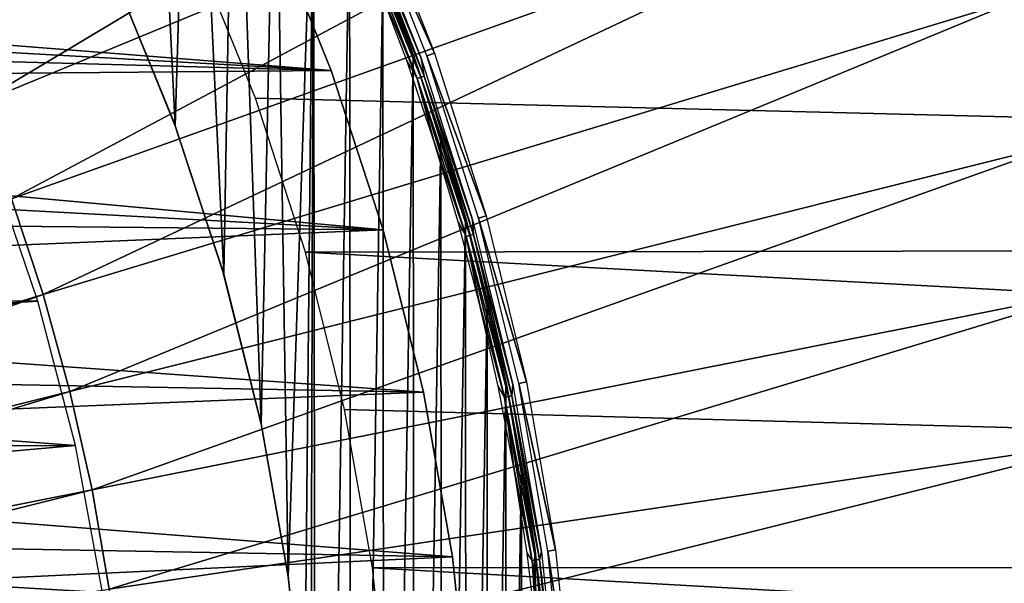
# Model space of a CAD drawing. Header units: millimetres. Extents: x -100 to 100, y -100 to 100.
# Tile 42 of 54: x 23.48 to 35.39, y 3.71 to 10.54. Entities that reach past the tile are written whole.
import ezdxf

# ---------------------------------------------------------------- set-up
doc = ezdxf.new("R2010")
doc.units = ezdxf.units.MM
doc.header["$LTSCALE"] = 65.185185
for name, color, linetype in [('1', 7, 'CONTINUOUS'), ('10', 7, 'CONTINUOUS'), ('11', 7, 'CONTINUOUS'), ('16', 7, 'CONTINUOUS'), ('17', 7, 'CONTINUOUS'), ('22', 7, 'CONTINUOUS'), ('3', 7, 'CONTINUOUS'), ('5', 7, 'CONTINUOUS'), ('6', 7, 'CONTINUOUS'), ('8', 7, 'CONTINUOUS')]:
    doc.layers.add(name, color=color, linetype=linetype)

msp = doc.modelspace()

# ---------------------------------------------------------------- linework, layer by layer
at = {"layer": '1', "color": 251, "linetype": 'Continuous', "true_color": 0x4c4c4c}
for points in [[(28.5, 10.129, -120.203), (27.654, 12.012, -125.754), (27.742, 12.05, -120.203), (28.5, 10.129, -120.203)], [(28.409, 10.096, -125.754), (27.654, 12.012, -125.754), (28.5, 10.129, -120.203), (28.409, 10.096, -125.754)], [(29.125, 8.16, -120.203), (28.409, 10.096, -125.754), (28.5, 10.129, -120.203), (29.125, 8.16, -120.203)], [(29.032, 8.134, -125.754), (28.409, 10.096, -125.754), (29.125, 8.16, -120.203), (29.032, 8.134, -125.754)], [(29.614, 6.154, -120.203), (29.032, 8.134, -125.754), (29.125, 8.16, -120.203), (29.614, 6.154, -120.203)], [(29.519, 6.134, -125.754), (29.032, 8.134, -125.754), (29.614, 6.154, -120.203), (29.519, 6.134, -125.754)], [(29.965, 4.119, -120.203), (29.519, 6.134, -125.754), (29.614, 6.154, -120.203), (29.965, 4.119, -120.203)], [(29.869, 4.105, -125.754), (29.519, 6.134, -125.754), (29.965, 4.119, -120.203), (29.869, 4.105, -125.754)], [(30.176, 2.064, -120.203), (29.869, 4.105, -125.754), (29.965, 4.119, -120.203), (30.176, 2.064, -120.203)], [(30.079, 2.057, -125.754), (29.869, 4.105, -125.754), (30.176, 2.064, -120.203), (30.079, 2.057, -125.754)]]:
    msp.add_3dface(points, dxfattribs=at)
at = {"layer": '10', "color": 251, "linetype": 'Continuous', "true_color": 0x4c4c4c}
for points in [[(25.003, 16.575, -326), (25.363, 9.25, -326), (24.65, 11.01, -326), (25.003, 16.575, -326)], [(25.003, 16.575, -326), (25.56, 15.706, -326), (25.363, 9.25, -326), (25.003, 16.575, -326)], [(25.56, 15.706, -326), (25.95, 7.457, -326), (25.363, 9.25, -326), (25.56, 15.706, -326)], [(25.56, 15.706, -326), (26.081, 14.824, -326), (25.95, 7.457, -326), (25.56, 15.706, -326)], [(26.081, 14.824, -326), (26.403, 5.643, -326), (25.95, 7.457, -326), (26.081, 14.824, -326)], [(26.081, 14.824, -326), (26.574, 13.919, -326), (26.403, 5.643, -326), (26.081, 14.824, -326)], [(26.574, 13.919, -326), (26.729, 3.797, -326), (26.403, 5.643, -326), (26.574, 13.919, -326)], [(26.574, 13.919, -326), (27.037, 12.991, -326), (26.729, 3.797, -326), (26.574, 13.919, -326)], [(27.037, 12.991, -326), (26.928, 1.916, -326), (26.729, 3.797, -326), (27.037, 12.991, -326)], [(27.037, 12.991, -326), (27, 0, -326), (26.928, 1.916, -326), (27.037, 12.991, -326)], [(27.037, 12.991, -326), (27.072, -12.919, -326), (27, 0, -326), (27.037, 12.991, -326)], [(27.037, 12.991, -326), (27.471, 12.044, -326), (27.072, -12.919, -326), (27.037, 12.991, -326)], [(27.471, 12.044, -326), (27.499, -11.981, -326), (27.072, -12.919, -326), (27.471, 12.044, -326)], [(27.471, 12.044, -326), (27.873, 11.082, -326), (27.499, -11.981, -326), (27.471, 12.044, -326)], [(27.873, 11.082, -326), (27.896, -11.028, -326), (27.499, -11.981, -326), (27.873, 11.082, -326)], [(27.873, 11.082, -326), (28.242, 10.108, -326), (27.896, -11.028, -326), (27.873, 11.082, -326)], [(28.242, 10.108, -326), (28.259, -10.063, -326), (27.896, -11.028, -326), (28.242, 10.108, -326)], [(28.242, 10.108, -326), (28.576, 9.126, -326), (28.259, -10.063, -326), (28.242, 10.108, -326)], [(28.576, 9.126, -326), (28.589, -9.089, -326), (28.259, -10.063, -326), (28.576, 9.126, -326)], [(28.576, 9.126, -326), (28.874, 8.141, -326), (28.589, -9.089, -326), (28.576, 9.126, -326)], [(28.874, 8.141, -326), (28.883, -8.111, -326), (28.589, -9.089, -326), (28.874, 8.141, -326)], [(28.874, 8.141, -326), (29.135, 7.153, -326), (28.883, -8.111, -326), (28.874, 8.141, -326)], [(29.135, 7.153, -326), (29.14, -7.129, -326), (28.883, -8.111, -326), (29.135, 7.153, -326)], [(29.135, 7.153, -326), (29.362, 6.157, -326), (29.14, -7.129, -326), (29.135, 7.153, -326)], [(29.362, 6.157, -326), (29.364, -6.138, -326), (29.14, -7.129, -326), (29.362, 6.157, -326)], [(29.362, 6.157, -326), (29.554, 5.152, -326), (29.364, -6.138, -326), (29.362, 6.157, -326)], [(29.554, 5.152, -326), (29.555, -5.138, -326), (29.364, -6.138, -326), (29.554, 5.152, -326)], [(29.554, 5.152, -326), (29.712, 4.139, -326), (29.555, -5.138, -326), (29.554, 5.152, -326)], [(29.712, 4.139, -326), (29.711, -4.129, -326), (29.555, -5.138, -326), (29.712, 4.139, -326)], [(29.712, 4.139, -326), (29.834, -3.11, -326), (29.711, -4.129, -326), (29.712, 4.139, -326)], [(29.712, 4.139, -326), (29.835, 3.117, -326), (29.834, -3.11, -326), (29.712, 4.139, -326)]]:
    msp.add_3dface(points, dxfattribs=at)
at = {"layer": '11', "linetype": 'Continuous'}
for points in [[(23.701, 7.13, -291), (23.117, 8.841, -291), (10.771, 7.28, -291), (23.701, 7.13, -291)], [(11.349, 6.34, -291), (23.701, 7.13, -291), (10.771, 7.28, -291), (11.349, 6.34, -291)], [(24.158, 5.381, -291), (23.701, 7.13, -291), (11.349, 6.34, -291), (24.158, 5.381, -291)], [(11.846, 5.355, -291), (24.158, 5.381, -291), (11.349, 6.34, -291), (11.846, 5.355, -291)], [(12.257, 4.331, -291), (24.158, 5.381, -291), (11.846, 5.355, -291), (12.257, 4.331, -291)], [(24.486, 3.604, -291), (24.158, 5.381, -291), (12.257, 4.331, -291), (24.486, 3.604, -291)], [(12.581, 3.276, -291), (24.486, 3.604, -291), (12.257, 4.331, -291), (12.581, 3.276, -291)]]:
    msp.add_3dface(points, dxfattribs=at)
at = {"layer": '16', "linetype": 'Continuous'}
for points in [[(27.251, 9.919, -328), (5.853, 11.608, -328), (26.493, 11.795, -328), (27.251, 9.919, -328)], [(6.816, 11.07, -328), (5.853, 11.608, -328), (27.251, 9.919, -328), (6.816, 11.07, -328)], [(7.73, 10.452, -328), (6.816, 11.07, -328), (27.251, 9.919, -328), (7.73, 10.452, -328)], [(8.589, 9.759, -328), (7.73, 10.452, -328), (27.251, 9.919, -328), (8.589, 9.759, -328)], [(27.877, 7.994, -328), (8.589, 9.759, -328), (27.251, 9.919, -328), (27.877, 7.994, -328)], [(9.385, 8.995, -328), (8.589, 9.759, -328), (27.877, 7.994, -328), (9.385, 8.995, -328)], [(10.114, 8.167, -328), (9.385, 8.995, -328), (27.877, 7.994, -328), (10.114, 8.167, -328)], [(10.771, 7.28, -328), (10.114, 8.167, -328), (27.877, 7.994, -328), (10.771, 7.28, -328)], [(28.366, 6.029, -328), (10.771, 7.28, -328), (27.877, 7.994, -328), (28.366, 6.029, -328)], [(11.349, 6.34, -328), (10.771, 7.28, -328), (28.366, 6.029, -328), (11.349, 6.34, -328)], [(11.846, 5.355, -328), (11.349, 6.34, -328), (28.366, 6.029, -328), (11.846, 5.355, -328)], [(28.718, 4.036, -328), (11.846, 5.355, -328), (28.366, 6.029, -328), (28.718, 4.036, -328)], [(12.257, 4.331, -328), (11.846, 5.355, -328), (28.718, 4.036, -328), (12.257, 4.331, -328)], [(12.581, 3.276, -328), (12.257, 4.331, -328), (28.718, 4.036, -328), (12.581, 3.276, -328)], [(28.929, 2.023, -328), (12.581, 3.276, -328), (28.718, 4.036, -328), (28.929, 2.023, -328)]]:
    msp.add_3dface(points, dxfattribs=at)
at = {"layer": '17', "linetype": 'Continuous'}
for points in [[(27.251, 9.919, -328), (26.493, 11.795, -328), (27.251, 9.919, -326), (27.251, 9.919, -328)], [(27.251, 9.919, -326), (26.493, 11.795, -328), (26.493, 11.795, -326), (27.251, 9.919, -326)], [(27.877, 7.994, -328), (27.251, 9.919, -328), (27.877, 7.993, -326), (27.877, 7.994, -328)], [(27.877, 7.993, -326), (27.251, 9.919, -328), (27.251, 9.919, -326), (27.877, 7.993, -326)], [(28.366, 6.029, -328), (27.877, 7.994, -328), (28.366, 6.029, -326), (28.366, 6.029, -328)], [(28.366, 6.029, -326), (27.877, 7.994, -328), (27.877, 7.993, -326), (28.366, 6.029, -326)], [(28.718, 4.036, -328), (28.366, 6.029, -328), (28.718, 4.036, -326), (28.718, 4.036, -328)], [(28.718, 4.036, -326), (28.366, 6.029, -328), (28.366, 6.029, -326), (28.718, 4.036, -326)], [(28.929, 2.023, -328), (28.718, 4.036, -328), (28.929, 2.023, -326), (28.929, 2.023, -328)], [(28.929, 2.023, -326), (28.718, 4.036, -328), (28.718, 4.036, -326), (28.929, 2.023, -326)]]:
    msp.add_3dface(points, dxfattribs=at)
at = {"layer": '22', "color": 251, "linetype": 'Continuous', "true_color": 0x4c4c4c}
for points in [[(22.451, 10.618, -103.124), (22.945, 9.504, -103.124), (33.681, 15.93, -103.279), (22.451, 10.618, -103.124)], [(33.681, 15.93, -103.279), (22.945, 9.504, -103.124), (34.422, 14.258, -103.279), (33.681, 15.93, -103.279)], [(22.945, 9.504, -103.124), (23.383, 8.367, -103.124), (34.422, 14.258, -103.279), (22.945, 9.504, -103.124)], [(34.422, 14.258, -103.279), (23.383, 8.367, -103.124), (35.08, 12.552, -103.279), (34.422, 14.258, -103.279)], [(23.383, 8.367, -103.124), (23.766, 7.209, -103.124), (35.08, 12.552, -103.279), (23.383, 8.367, -103.124)], [(35.08, 12.552, -103.279), (23.766, 7.209, -103.124), (35.654, 10.815, -103.279), (35.08, 12.552, -103.279)], [(23.766, 7.209, -103.124), (24.091, 6.034, -103.124), (35.654, 10.815, -103.279), (23.766, 7.209, -103.124)], [(35.654, 10.815, -103.279), (24.091, 6.034, -103.124), (36.142, 9.053, -103.279), (35.654, 10.815, -103.279)], [(24.091, 6.034, -103.124), (24.358, 4.845, -103.124), (36.142, 9.053, -103.279), (24.091, 6.034, -103.124)], [(36.142, 9.053, -103.279), (24.358, 4.845, -103.124), (36.542, 7.269, -103.279), (36.142, 9.053, -103.279)], [(23.383, 8.367, -103.124), (11.877, 3.603, -103.031), (23.766, 7.209, -103.124), (23.383, 8.367, -103.124)], [(24.358, 4.845, -103.124), (24.566, 3.644, -103.124), (36.542, 7.269, -103.279), (24.358, 4.845, -103.124)], [(36.542, 7.269, -103.279), (24.566, 3.644, -103.124), (36.855, 5.467, -103.279), (36.542, 7.269, -103.279)], [(11.877, 3.603, -103.031), (12.04, 3.016, -103.031), (23.766, 7.209, -103.124), (11.877, 3.603, -103.031)], [(23.766, 7.209, -103.124), (12.04, 3.016, -103.031), (24.091, 6.034, -103.124), (23.766, 7.209, -103.124)], [(12.04, 3.016, -103.031), (12.173, 2.421, -103.031), (24.091, 6.034, -103.124), (12.04, 3.016, -103.031)], [(24.091, 6.034, -103.124), (12.173, 2.421, -103.031), (24.358, 4.845, -103.124), (24.091, 6.034, -103.124)], [(24.566, 3.644, -103.124), (24.716, 2.434, -103.124), (36.855, 5.467, -103.279), (24.566, 3.644, -103.124)], [(36.855, 5.467, -103.279), (24.716, 2.434, -103.124), (37.079, 3.652, -103.279), (36.855, 5.467, -103.279)], [(12.173, 2.421, -103.031), (12.277, 1.821, -103.031), (24.358, 4.845, -103.124), (12.173, 2.421, -103.031)], [(24.358, 4.845, -103.124), (12.277, 1.821, -103.031), (24.566, 3.644, -103.124), (24.358, 4.845, -103.124)]]:
    msp.add_3dface(points, dxfattribs=at)
at = {"layer": '3', "color": 251, "linetype": 'Continuous', "true_color": 0x4c4c4c}
for points in [[(27.585, 11.982, -125.928), (28.338, 10.071, -125.928), (27.654, 11.726, -125.959), (27.585, 11.982, -125.928)], [(27.571, 11.691, -125.995), (27.614, 11.709, -125.981), (28.335, 9.839, -125.981), (27.571, 11.691, -125.995)], [(28.291, 9.824, -125.995), (27.804, 10.998, -126), (27.571, 11.691, -125.995), (28.291, 9.824, -125.995)], [(28.291, 9.824, -125.995), (27.571, 11.691, -125.995), (28.335, 9.839, -125.981), (28.291, 9.824, -125.995)], [(27.654, 11.726, -125.959), (28.375, 9.853, -125.959), (27.614, 11.709, -125.981), (27.654, 11.726, -125.959)], [(27.614, 11.709, -125.981), (28.375, 9.853, -125.959), (28.335, 9.839, -125.981), (27.614, 11.709, -125.981)], [(27.654, 11.726, -125.959), (28.338, 10.071, -125.928), (28.375, 9.853, -125.959), (27.654, 11.726, -125.959)], [(28.164, 10.04, -126), (27.804, 10.998, -126), (28.291, 9.824, -125.995), (28.164, 10.04, -126)], [(28.491, 9.07, -126), (28.164, 10.04, -126), (28.291, 9.824, -125.995), (28.491, 9.07, -126)], [(28.338, 10.071, -125.928), (28.96, 8.114, -125.928), (28.375, 9.853, -125.959), (28.338, 10.071, -125.928)], [(28.291, 9.824, -125.995), (28.335, 9.839, -125.981), (28.928, 7.924, -125.981), (28.291, 9.824, -125.995)], [(28.884, 7.912, -125.995), (28.491, 9.07, -126), (28.291, 9.824, -125.995), (28.884, 7.912, -125.995)], [(28.884, 7.912, -125.995), (28.291, 9.824, -125.995), (28.928, 7.924, -125.981), (28.884, 7.912, -125.995)], [(28.375, 9.853, -125.959), (28.97, 7.936, -125.959), (28.335, 9.839, -125.981), (28.375, 9.853, -125.959)], [(28.335, 9.839, -125.981), (28.97, 7.936, -125.959), (28.928, 7.924, -125.981), (28.335, 9.839, -125.981)], [(28.375, 9.853, -125.959), (28.96, 8.114, -125.928), (28.97, 7.936, -125.959), (28.375, 9.853, -125.959)], [(28.785, 8.089, -126), (28.491, 9.07, -126), (28.884, 7.912, -125.995), (28.785, 8.089, -126)], [(28.96, 8.114, -125.928), (29.446, 6.119, -125.928), (28.97, 7.936, -125.959), (28.96, 8.114, -125.928)], [(29.045, 7.098, -126), (28.785, 8.089, -126), (28.884, 7.912, -125.995), (29.045, 7.098, -126)], [(28.884, 7.912, -125.995), (28.928, 7.924, -125.981), (29.393, 5.974, -125.981), (28.884, 7.912, -125.995)], [(29.348, 5.965, -125.995), (29.045, 7.098, -126), (28.884, 7.912, -125.995), (29.348, 5.965, -125.995)], [(29.348, 5.965, -125.995), (28.884, 7.912, -125.995), (29.393, 5.974, -125.981), (29.348, 5.965, -125.995)], [(28.97, 7.936, -125.959), (29.435, 5.983, -125.959), (28.928, 7.924, -125.981), (28.97, 7.936, -125.959)], [(28.928, 7.924, -125.981), (29.435, 5.983, -125.959), (29.393, 5.974, -125.981), (28.928, 7.924, -125.981)], [(28.97, 7.936, -125.959), (29.446, 6.119, -125.928), (29.435, 5.983, -125.959), (28.97, 7.936, -125.959)], [(29.271, 6.099, -126), (29.045, 7.098, -126), (29.348, 5.965, -125.995), (29.271, 6.099, -126)], [(29.463, 5.092, -126), (29.271, 6.099, -126), (29.348, 5.965, -125.995), (29.463, 5.092, -126)], [(29.446, 6.119, -125.928), (29.795, 4.095, -125.928), (29.435, 5.983, -125.959), (29.446, 6.119, -125.928)], [(29.348, 5.965, -125.995), (29.393, 5.974, -125.981), (29.727, 3.998, -125.981), (29.348, 5.965, -125.995)], [(29.681, 3.992, -125.995), (29.463, 5.092, -126), (29.348, 5.965, -125.995), (29.681, 3.992, -125.995)], [(29.681, 3.992, -125.995), (29.348, 5.965, -125.995), (29.727, 3.998, -125.981), (29.681, 3.992, -125.995)], [(29.435, 5.983, -125.959), (29.769, 4.004, -125.959), (29.393, 5.974, -125.981), (29.435, 5.983, -125.959)], [(29.393, 5.974, -125.981), (29.769, 4.004, -125.959), (29.727, 3.998, -125.981), (29.393, 5.974, -125.981)], [(29.435, 5.983, -125.959), (29.795, 4.095, -125.928), (29.769, 4.004, -125.959), (29.435, 5.983, -125.959)], [(29.62, 4.08, -126), (29.463, 5.092, -126), (29.681, 3.992, -125.995), (29.62, 4.08, -126)], [(29.742, 3.064, -126), (29.62, 4.08, -126), (29.681, 3.992, -125.995), (29.742, 3.064, -126)], [(29.795, 4.095, -125.928), (30.005, 2.052, -125.928), (29.769, 4.004, -125.959), (29.795, 4.095, -125.928)], [(29.681, 3.992, -125.995), (29.727, 3.998, -125.981), (29.927, 2.003, -125.981), (29.681, 3.992, -125.995)], [(29.881, 2, -125.995), (29.742, 3.064, -126), (29.681, 3.992, -125.995), (29.881, 2, -125.995)], [(29.881, 2, -125.995), (29.681, 3.992, -125.995), (29.927, 2.003, -125.981), (29.881, 2, -125.995)], [(29.769, 4.004, -125.959), (29.97, 2.006, -125.959), (29.727, 3.998, -125.981), (29.769, 4.004, -125.959)], [(29.727, 3.998, -125.981), (29.97, 2.006, -125.959), (29.927, 2.003, -125.981), (29.727, 3.998, -125.981)], [(29.769, 4.004, -125.959), (30.005, 2.052, -125.928), (29.97, 2.006, -125.959), (29.769, 4.004, -125.959)]]:
    msp.add_3dface(points, dxfattribs=at)
at = {"layer": '5', "linetype": 'Continuous'}
for points in [[(96.682, 7.839, -120), (25.603, 11.394, -120), (96.289, 11.726, -120), (96.682, 7.839, -120)], [(26.334, 9.584, -120), (25.603, 11.394, -120), (96.682, 7.839, -120), (26.334, 9.584, -120)], [(26.939, 7.72, -120), (26.334, 9.584, -120), (96.682, 7.839, -120), (26.939, 7.72, -120)], [(96.919, 3.93, -120), (26.939, 7.72, -120), (96.682, 7.839, -120), (96.919, 3.93, -120)], [(27.413, 5.818, -120), (26.939, 7.72, -120), (96.919, 3.93, -120), (27.413, 5.818, -120)], [(27.751, 3.902, -120), (27.413, 5.818, -120), (96.919, 3.93, -120), (27.751, 3.902, -120)], [(97, 0, -120), (27.751, 3.902, -120), (96.919, 3.93, -120), (97, 0, -120)], [(27.955, 1.963, -120), (27.751, 3.902, -120), (97, 0, -120), (27.955, 1.963, -120)]]:
    msp.add_3dface(points, dxfattribs=at)
at = {"layer": '6', "color": 251, "linetype": 'Continuous', "true_color": 0x4c4c4c}
for points in [[(27.873, 11.082, -326), (27.898, 11.032, -126), (28.242, 10.108, -326), (27.873, 11.082, -326)], [(27.898, 11.032, -126), (28.259, 10.071, -126), (28.242, 10.108, -326), (27.898, 11.032, -126)], [(28.242, 10.108, -326), (28.259, 10.071, -126), (28.576, 9.126, -326), (28.242, 10.108, -326)], [(28.259, 10.071, -126), (28.587, 9.098, -126), (28.576, 9.126, -326), (28.259, 10.071, -126)], [(28.576, 9.126, -326), (28.587, 9.098, -126), (28.874, 8.141, -326), (28.576, 9.126, -326)], [(28.587, 9.098, -126), (28.882, 8.114, -126), (28.874, 8.141, -326), (28.587, 9.098, -126)], [(28.874, 8.141, -326), (28.882, 8.114, -126), (29.135, 7.153, -326), (28.874, 8.141, -326)], [(28.882, 8.114, -126), (29.143, 7.121, -126), (29.135, 7.153, -326), (28.882, 8.114, -126)], [(29.135, 7.153, -326), (29.143, 7.121, -126), (29.362, 6.157, -326), (29.135, 7.153, -326)], [(29.143, 7.121, -126), (29.369, 6.12, -126), (29.362, 6.157, -326), (29.143, 7.121, -126)], [(29.362, 6.157, -326), (29.369, 6.12, -126), (29.554, 5.152, -326), (29.362, 6.157, -326)], [(29.369, 6.12, -126), (29.561, 5.111, -126), (29.554, 5.152, -326), (29.369, 6.12, -126)], [(29.554, 5.152, -326), (29.561, 5.111, -126), (29.712, 4.139, -326), (29.554, 5.152, -326)], [(29.561, 5.111, -126), (29.719, 4.096, -126), (29.712, 4.139, -326), (29.561, 5.111, -126)], [(29.712, 4.139, -326), (29.719, 4.096, -126), (29.835, 3.117, -326), (29.712, 4.139, -326)], [(29.719, 4.096, -126), (29.842, 3.077, -126), (29.835, 3.117, -326), (29.719, 4.096, -126)]]:
    msp.add_3dface(points, dxfattribs=at)
at = {"layer": '8', "color": 251, "linetype": 'Continuous', "true_color": 0x4c4c4c}
for points in [[(24.628, 11.066, -126), (24.65, 11.01, -326), (25.348, 9.3, -126), (24.628, 11.066, -126)], [(24.65, 11.01, -326), (25.363, 9.25, -326), (25.348, 9.3, -126), (24.65, 11.01, -326)], [(25.348, 9.3, -126), (25.363, 9.25, -326), (25.941, 7.489, -126), (25.348, 9.3, -126)], [(25.363, 9.25, -326), (25.95, 7.457, -326), (25.941, 7.489, -126), (25.363, 9.25, -326)], [(25.941, 7.489, -126), (25.95, 7.457, -326), (26.403, 5.645, -126), (25.941, 7.489, -126)], [(25.95, 7.457, -326), (26.403, 5.643, -326), (26.403, 5.645, -126), (25.95, 7.457, -326)], [(26.403, 5.645, -126), (26.403, 5.643, -326), (26.735, 3.777, -126), (26.403, 5.645, -126)], [(26.403, 5.643, -326), (26.729, 3.797, -326), (26.735, 3.777, -126), (26.403, 5.643, -326)], [(26.729, 3.797, -326), (26.928, 1.916, -326), (26.934, 1.892, -126), (26.729, 3.797, -326)], [(26.735, 3.777, -126), (26.729, 3.797, -326), (26.934, 1.892, -126), (26.735, 3.777, -126)]]:
    msp.add_3dface(points, dxfattribs=at)

doc.saveas('drawing.dxf')
